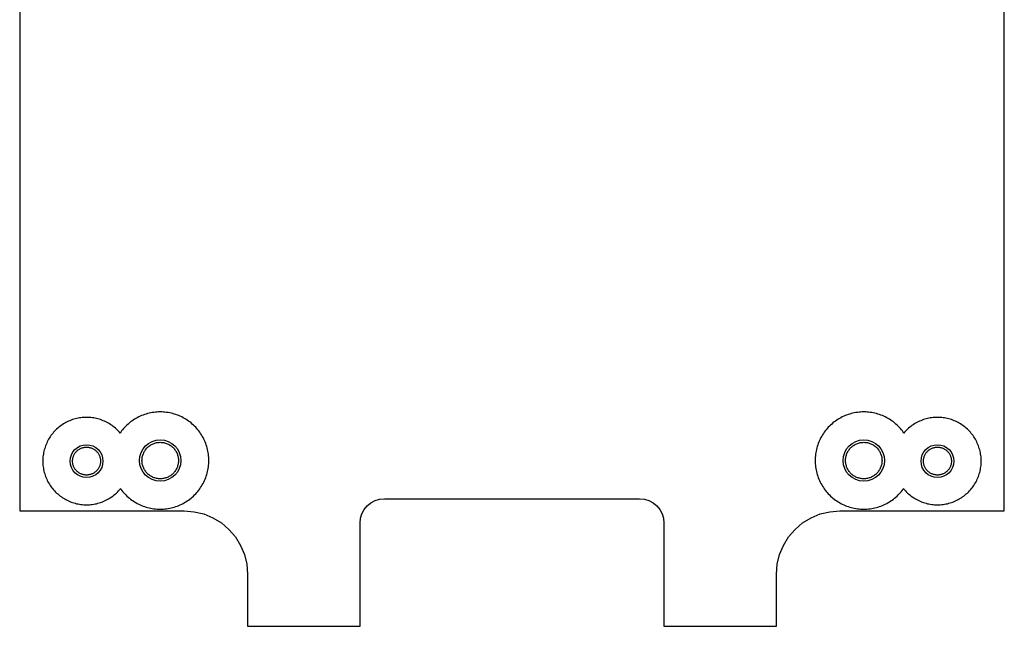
# Model space of a CAD drawing. Header units: millimetres. Extents: x 0 to 81, y 0 to 109.
# Tile 1 of 2: x 0 to 81, y 0 to 50. Entities that reach past the tile are written whole.
import ezdxf

# ---------------------------------------------------------------- set-up
doc = ezdxf.new("R2010")
doc.units = ezdxf.units.MM
for name, color, linetype in [('COPPER_REMOVE', 3, 'Continuous'), ('DRILL_2.7', 6, 'Continuous'), ('DRILL_3.4', 6, 'Continuous'), ('OUTLINE', 7, 'Continuous')]:
    doc.layers.add(name, color=color, linetype=linetype)

msp = doc.modelspace()

# ---------------------------------------------------------------- linework, layer by layer
at = {"layer": 'COPPER_REMOVE'}
for points in [[(1.969, 12.898), (1.994, 12.783), (2.023, 12.668), (2.055, 12.555), (2.091, 12.443), (2.131, 12.332), (2.174, 12.222), (2.221, 12.114), (2.271, 12.008), (2.325, 11.903), (2.382, 11.8), (2.443, 11.699), (2.507, 11.6), (2.574, 11.503), (2.644, 11.408), (2.717, 11.316), (2.793, 11.226), (2.872, 11.139), (2.954, 11.054), (3.039, 10.972), (3.126, 10.893), (3.216, 10.817), (3.308, 10.744), (3.403, 10.674), (3.5, 10.607), (3.599, 10.543), (3.7, 10.482), (3.803, 10.425), (3.908, 10.371), (4.014, 10.321), (4.122, 10.274), (4.232, 10.231), (4.343, 10.191), (4.455, 10.155), (4.568, 10.123), (4.683, 10.094), (4.798, 10.069), (4.914, 10.048), (5.03, 10.031), (5.147, 10.017), (5.265, 10.008), (5.382, 10.002), (5.5, 10), (5.618, 10.002), (5.735, 10.008), (5.853, 10.017), (5.97, 10.031), (6.086, 10.048), (6.202, 10.069), (6.317, 10.094), (6.432, 10.123), (6.545, 10.155), (6.657, 10.191), (6.768, 10.231), (6.878, 10.274), (6.986, 10.321), (7.092, 10.371), (7.197, 10.425), (7.3, 10.482), (7.401, 10.543), (7.5, 10.607), (7.597, 10.674), (7.692, 10.744), (7.784, 10.817), (7.874, 10.893), (7.961, 10.972), (8.046, 11.054), (8.128, 11.139), (8.207, 11.226), (8.283, 11.316), (8.296, 11.333), (8.309, 11.315), (8.387, 11.21), (8.468, 11.107), (8.553, 11.008), (8.641, 10.911), (8.732, 10.817), (8.826, 10.726), (8.923, 10.638), (9.022, 10.553), (9.125, 10.472), (9.23, 10.394), (9.338, 10.319), (9.448, 10.248), (9.56, 10.181), (9.674, 10.117), (9.791, 10.058), (9.909, 10.002), (10.029, 9.949), (10.151, 9.901), (10.274, 9.857), (10.399, 9.817), (10.525, 9.781), (10.652, 9.749), (10.78, 9.722), (10.908, 9.698), (11.038, 9.679), (11.168, 9.664), (11.298, 9.654), (11.429, 9.647), (11.56, 9.645), (11.691, 9.647), (11.822, 9.654), (11.952, 9.664), (12.082, 9.679), (12.212, 9.698), (12.34, 9.722), (12.468, 9.749), (12.595, 9.781), (12.721, 9.817), (12.846, 9.857), (12.969, 9.901), (13.091, 9.949), (13.211, 10.002), (13.329, 10.058), (13.446, 10.117), (13.56, 10.181), (13.672, 10.248), (13.782, 10.319), (13.89, 10.394), (13.995, 10.472), (14.098, 10.553), (14.197, 10.638), (14.294, 10.726), (14.388, 10.817), (14.479, 10.911), (14.567, 11.008), (14.652, 11.107), (14.733, 11.21), (14.811, 11.315), (14.886, 11.423), (14.957, 11.533), (15.024, 11.645), (15.088, 11.759), (15.147, 11.876), (15.203, 11.994), (15.256, 12.114), (15.304, 12.236), (15.348, 12.359), (15.388, 12.484), (15.424, 12.61), (15.456, 12.737), (15.483, 12.865), (15.507, 12.993), (15.526, 13.123), (15.541, 13.253), (15.551, 13.383), (15.558, 13.514), (15.56, 13.645), (15.558, 13.776), (15.551, 13.907), (15.541, 14.037), (15.526, 14.167), (15.507, 14.297), (15.483, 14.425), (15.456, 14.553), (15.424, 14.68), (15.388, 14.806), (15.348, 14.931), (15.304, 15.054), (15.256, 15.176), (15.203, 15.296), (15.147, 15.414), (15.088, 15.531), (15.024, 15.645), (14.957, 15.757), (14.886, 15.867), (14.811, 15.975), (14.733, 16.08), (14.652, 16.183), (14.567, 16.282), (14.479, 16.379), (14.388, 16.473), (14.294, 16.564), (14.197, 16.652), (14.098, 16.737), (13.995, 16.818), (13.89, 16.896), (13.782, 16.971), (13.672, 17.042), (13.56, 17.109), (13.446, 17.173), (13.329, 17.232), (13.211, 17.288), (13.091, 17.341), (12.969, 17.389), (12.846, 17.433), (12.721, 17.473), (12.595, 17.509), (12.468, 17.541), (12.34, 17.568), (12.212, 17.592), (12.082, 17.611), (11.952, 17.626), (11.822, 17.636), (11.691, 17.643), (11.56, 17.645), (11.429, 17.643), (11.298, 17.636), (11.168, 17.626), (11.038, 17.611), (10.908, 17.592), (10.78, 17.568), (10.652, 17.541), (10.525, 17.509), (10.399, 17.473), (10.274, 17.433), (10.151, 17.389), (10.029, 17.341), (9.909, 17.288), (9.791, 17.232), (9.674, 17.173), (9.56, 17.109), (9.448, 17.042), (9.338, 16.971), (9.23, 16.896), (9.125, 16.818), (9.022, 16.737), (8.923, 16.652), (8.826, 16.564), (8.732, 16.473), (8.641, 16.379), (8.553, 16.282), (8.468, 16.183), (8.387, 16.08), (8.309, 15.975), (8.262, 15.908), (8.207, 15.974), (8.128, 16.061), (8.046, 16.146), (7.961, 16.228), (7.874, 16.307), (7.784, 16.383), (7.692, 16.456), (7.597, 16.526), (7.5, 16.593), (7.401, 16.657), (7.3, 16.718), (7.197, 16.775), (7.092, 16.829), (6.986, 16.879), (6.878, 16.926), (6.768, 16.969), (6.657, 17.009), (6.545, 17.045), (6.432, 17.077), (6.317, 17.106), (6.202, 17.131), (6.086, 17.152), (5.97, 17.169), (5.853, 17.183), (5.735, 17.192), (5.618, 17.198), (5.5, 17.2), (5.382, 17.198), (5.265, 17.192), (5.147, 17.183), (5.03, 17.169), (4.914, 17.152), (4.798, 17.131), (4.683, 17.106), (4.568, 17.077), (4.455, 17.045), (4.343, 17.009), (4.232, 16.969), (4.122, 16.926), (4.014, 16.879), (3.908, 16.829), (3.803, 16.775), (3.7, 16.718), (3.599, 16.657), (3.5, 16.593), (3.403, 16.526), (3.308, 16.456), (3.216, 16.383), (3.126, 16.307), (3.039, 16.228), (2.954, 16.146), (2.872, 16.061), (2.793, 15.974), (2.717, 15.884), (2.644, 15.792), (2.574, 15.697), (2.507, 15.6), (2.443, 15.501), (2.382, 15.4), (2.325, 15.297), (2.271, 15.192), (2.221, 15.086), (2.174, 14.978), (2.131, 14.868), (2.091, 14.757), (2.055, 14.645), (2.023, 14.532), (1.994, 14.417), (1.969, 14.302), (1.948, 14.186), (1.931, 14.07), (1.917, 13.953), (1.908, 13.835), (1.902, 13.718), (1.9, 13.6), (1.902, 13.482), (1.908, 13.365), (1.917, 13.247), (1.931, 13.13), (1.948, 13.014), (1.969, 12.898)], [(72.954, 11.054), (73.039, 10.972), (73.126, 10.893), (73.216, 10.817), (73.308, 10.744), (73.403, 10.674), (73.5, 10.607), (73.599, 10.543), (73.7, 10.482), (73.803, 10.425), (73.908, 10.371), (74.014, 10.321), (74.122, 10.274), (74.232, 10.231), (74.343, 10.191), (74.455, 10.155), (74.568, 10.123), (74.683, 10.094), (74.798, 10.069), (74.914, 10.048), (75.03, 10.031), (75.147, 10.017), (75.265, 10.008), (75.382, 10.002), (75.5, 10), (75.618, 10.002), (75.735, 10.008), (75.853, 10.017), (75.97, 10.031), (76.086, 10.048), (76.202, 10.069), (76.317, 10.094), (76.432, 10.123), (76.545, 10.155), (76.657, 10.191), (76.768, 10.231), (76.878, 10.274), (76.986, 10.321), (77.092, 10.371), (77.197, 10.425), (77.3, 10.482), (77.401, 10.543), (77.5, 10.607), (77.597, 10.674), (77.692, 10.744), (77.784, 10.817), (77.874, 10.893), (77.961, 10.972), (78.046, 11.054), (78.128, 11.139), (78.207, 11.226), (78.283, 11.316), (78.356, 11.408), (78.426, 11.503), (78.493, 11.6), (78.557, 11.699), (78.618, 11.8), (78.675, 11.903), (78.729, 12.008), (78.779, 12.114), (78.826, 12.222), (78.869, 12.332), (78.909, 12.443), (78.945, 12.555), (78.977, 12.668), (79.006, 12.783), (79.031, 12.898), (79.052, 13.014), (79.069, 13.13), (79.083, 13.247), (79.092, 13.365), (79.098, 13.482), (79.1, 13.6), (79.098, 13.718), (79.092, 13.835), (79.083, 13.953), (79.069, 14.07), (79.052, 14.186), (79.031, 14.302), (79.006, 14.417), (78.977, 14.532), (78.945, 14.645), (78.909, 14.757), (78.869, 14.868), (78.826, 14.978), (78.779, 15.086), (78.729, 15.192), (78.675, 15.297), (78.618, 15.4), (78.557, 15.501), (78.493, 15.6), (78.426, 15.697), (78.356, 15.792), (78.283, 15.884), (78.207, 15.974), (78.128, 16.061), (78.046, 16.146), (77.961, 16.228), (77.874, 16.307), (77.784, 16.383), (77.692, 16.456), (77.597, 16.526), (77.5, 16.593), (77.401, 16.657), (77.3, 16.718), (77.197, 16.775), (77.092, 16.829), (76.986, 16.879), (76.878, 16.926), (76.768, 16.969), (76.657, 17.009), (76.545, 17.045), (76.432, 17.077), (76.317, 17.106), (76.202, 17.131), (76.086, 17.152), (75.97, 17.169), (75.853, 17.183), (75.735, 17.192), (75.618, 17.198), (75.5, 17.2), (75.382, 17.198), (75.265, 17.192), (75.147, 17.183), (75.03, 17.169), (74.914, 17.152), (74.798, 17.131), (74.683, 17.106), (74.568, 17.077), (74.455, 17.045), (74.343, 17.009), (74.232, 16.969), (74.122, 16.926), (74.014, 16.879), (73.908, 16.829), (73.803, 16.775), (73.7, 16.718), (73.599, 16.657), (73.5, 16.593), (73.403, 16.526), (73.308, 16.456), (73.216, 16.383), (73.126, 16.307), (73.039, 16.228), (72.954, 16.146), (72.872, 16.061), (72.793, 15.974), (72.738, 15.908), (72.691, 15.975), (72.613, 16.08), (72.532, 16.183), (72.447, 16.282), (72.359, 16.379), (72.268, 16.473), (72.174, 16.564), (72.077, 16.652), (71.978, 16.737), (71.875, 16.818), (71.77, 16.896), (71.662, 16.971), (71.552, 17.042), (71.44, 17.109), (71.326, 17.173), (71.209, 17.232), (71.091, 17.288), (70.971, 17.341), (70.849, 17.389), (70.726, 17.433), (70.601, 17.473), (70.475, 17.509), (70.348, 17.541), (70.22, 17.568), (70.092, 17.592), (69.962, 17.611), (69.832, 17.626), (69.702, 17.636), (69.571, 17.643), (69.44, 17.645), (69.309, 17.643), (69.178, 17.636), (69.048, 17.626), (68.918, 17.611), (68.788, 17.592), (68.66, 17.568), (68.532, 17.541), (68.405, 17.509), (68.279, 17.473), (68.154, 17.433), (68.031, 17.389), (67.909, 17.341), (67.789, 17.288), (67.671, 17.232), (67.554, 17.173), (67.44, 17.109), (67.328, 17.042), (67.218, 16.971), (67.11, 16.896), (67.005, 16.818), (66.902, 16.737), (66.803, 16.652), (66.706, 16.564), (66.612, 16.473), (66.521, 16.379), (66.433, 16.282), (66.348, 16.183), (66.267, 16.08), (66.189, 15.975), (66.114, 15.867), (66.043, 15.757), (65.976, 15.645), (65.912, 15.531), (65.853, 15.414), (65.797, 15.296), (65.744, 15.176), (65.696, 15.054), (65.652, 14.931), (65.612, 14.806), (65.576, 14.68), (65.544, 14.553), (65.517, 14.425), (65.493, 14.297), (65.474, 14.167), (65.459, 14.037), (65.449, 13.907), (65.442, 13.776), (65.44, 13.645), (65.442, 13.514), (65.449, 13.383), (65.459, 13.253), (65.474, 13.123), (65.493, 12.993), (65.517, 12.865), (65.544, 12.737), (65.576, 12.61), (65.612, 12.484), (65.652, 12.359), (65.696, 12.236), (65.744, 12.114), (65.797, 11.994), (65.853, 11.876), (65.912, 11.759), (65.976, 11.645), (66.043, 11.533), (66.114, 11.423), (66.189, 11.315), (66.267, 11.21), (66.348, 11.107), (66.433, 11.008), (66.521, 10.911), (66.612, 10.817), (66.706, 10.726), (66.803, 10.638), (66.902, 10.553), (67.005, 10.472), (67.11, 10.394), (67.218, 10.319), (67.328, 10.248), (67.44, 10.181), (67.554, 10.117), (67.671, 10.058), (67.789, 10.002), (67.909, 9.949), (68.031, 9.901), (68.154, 9.857), (68.279, 9.817), (68.405, 9.781), (68.532, 9.749), (68.66, 9.722), (68.788, 9.698), (68.918, 9.679), (69.048, 9.664), (69.178, 9.654), (69.309, 9.647), (69.44, 9.645), (69.571, 9.647), (69.702, 9.654), (69.832, 9.664), (69.962, 9.679), (70.092, 9.698), (70.22, 9.722), (70.348, 9.749), (70.475, 9.781), (70.601, 9.817), (70.726, 9.857), (70.849, 9.901), (70.971, 9.949), (71.091, 10.002), (71.209, 10.058), (71.326, 10.117), (71.44, 10.181), (71.552, 10.248), (71.662, 10.319), (71.77, 10.394), (71.875, 10.472), (71.978, 10.553), (72.077, 10.638), (72.174, 10.726), (72.268, 10.817), (72.359, 10.911), (72.447, 11.008), (72.532, 11.107), (72.613, 11.21), (72.691, 11.315), (72.704, 11.333), (72.717, 11.316), (72.793, 11.226), (72.872, 11.139), (72.954, 11.054)], [(4.4, 13.934), (4.417, 13.987), (4.438, 14.04), (4.46, 14.092), (4.486, 14.142), (4.514, 14.191), (4.544, 14.239), (4.576, 14.285), (4.611, 14.33), (4.648, 14.372), (4.687, 14.413), (4.728, 14.452), (4.77, 14.489), (4.815, 14.524), (4.861, 14.556), (4.909, 14.586), (4.958, 14.614), (5.008, 14.64), (5.06, 14.662), (5.113, 14.683), (5.166, 14.7), (5.221, 14.716), (5.276, 14.728), (5.331, 14.738), (5.387, 14.744), (5.444, 14.749), (5.5, 14.75), (5.556, 14.749), (5.613, 14.744), (5.669, 14.738), (5.724, 14.728), (5.779, 14.716), (5.834, 14.7), (5.887, 14.683), (5.94, 14.662), (5.992, 14.64), (6.042, 14.614), (6.091, 14.586), (6.139, 14.556), (6.185, 14.524), (6.23, 14.489), (6.272, 14.452), (6.313, 14.413), (6.352, 14.372), (6.389, 14.33), (6.424, 14.285), (6.456, 14.239), (6.486, 14.191), (6.514, 14.142), (6.54, 14.092), (6.562, 14.04), (6.583, 13.987), (6.6, 13.934), (6.616, 13.879), (6.628, 13.824), (6.638, 13.769), (6.644, 13.713), (6.649, 13.656), (6.65, 13.6), (6.649, 13.544), (6.644, 13.487), (6.638, 13.431), (6.628, 13.376), (6.616, 13.321), (6.6, 13.266), (6.583, 13.213), (6.562, 13.16), (6.54, 13.108), (6.514, 13.058), (6.486, 13.009), (6.456, 12.961), (6.424, 12.915), (6.389, 12.87), (6.352, 12.828), (6.313, 12.787), (6.272, 12.748), (6.23, 12.711), (6.185, 12.676), (6.139, 12.644), (6.091, 12.614), (6.042, 12.586), (5.992, 12.56), (5.94, 12.538), (5.887, 12.517), (5.834, 12.5), (5.779, 12.484), (5.724, 12.472), (5.669, 12.462), (5.613, 12.456), (5.556, 12.451), (5.5, 12.45), (5.444, 12.451), (5.387, 12.456), (5.331, 12.462), (5.276, 12.472), (5.221, 12.484), (5.166, 12.5), (5.113, 12.517), (5.06, 12.538), (5.008, 12.56), (4.958, 12.586), (4.909, 12.614), (4.861, 12.644), (4.815, 12.676), (4.77, 12.711), (4.728, 12.748), (4.687, 12.787), (4.648, 12.828), (4.611, 12.87), (4.576, 12.915), (4.544, 12.961), (4.514, 13.009), (4.486, 13.058), (4.46, 13.108), (4.438, 13.16), (4.417, 13.213), (4.4, 13.266), (4.384, 13.321), (4.372, 13.376), (4.362, 13.431), (4.356, 13.487), (4.351, 13.544), (4.35, 13.6), (4.351, 13.656), (4.356, 13.713), (4.362, 13.769), (4.372, 13.824), (4.384, 13.879), (4.4, 13.934)], [(10.125, 14.08), (10.148, 14.15), (10.174, 14.219), (10.204, 14.286), (10.237, 14.352), (10.273, 14.416), (10.313, 14.478), (10.355, 14.539), (10.4, 14.597), (10.449, 14.652), (10.499, 14.706), (10.553, 14.756), (10.608, 14.805), (10.666, 14.85), (10.727, 14.892), (10.789, 14.932), (10.853, 14.968), (10.919, 15.001), (10.986, 15.031), (11.055, 15.057), (11.125, 15.08), (11.196, 15.1), (11.267, 15.116), (11.34, 15.129), (11.413, 15.138), (11.486, 15.143), (11.56, 15.145), (11.634, 15.143), (11.707, 15.138), (11.78, 15.129), (11.853, 15.116), (11.924, 15.1), (11.995, 15.08), (12.065, 15.057), (12.134, 15.031), (12.201, 15.001), (12.267, 14.968), (12.331, 14.932), (12.393, 14.892), (12.454, 14.85), (12.512, 14.805), (12.567, 14.756), (12.621, 14.706), (12.671, 14.652), (12.72, 14.597), (12.765, 14.539), (12.807, 14.478), (12.847, 14.416), (12.883, 14.352), (12.916, 14.286), (12.946, 14.219), (12.972, 14.15), (12.995, 14.08), (13.015, 14.009), (13.031, 13.938), (13.044, 13.865), (13.053, 13.792), (13.058, 13.719), (13.06, 13.645), (13.058, 13.571), (13.053, 13.498), (13.044, 13.425), (13.031, 13.352), (13.015, 13.281), (12.995, 13.21), (12.972, 13.14), (12.946, 13.071), (12.916, 13.004), (12.883, 12.938), (12.847, 12.874), (12.807, 12.812), (12.765, 12.751), (12.72, 12.693), (12.671, 12.638), (12.621, 12.584), (12.567, 12.534), (12.512, 12.485), (12.454, 12.44), (12.393, 12.398), (12.331, 12.358), (12.267, 12.322), (12.201, 12.289), (12.134, 12.259), (12.065, 12.233), (11.995, 12.21), (11.924, 12.19), (11.853, 12.174), (11.78, 12.161), (11.707, 12.152), (11.634, 12.147), (11.56, 12.145), (11.486, 12.147), (11.413, 12.152), (11.34, 12.161), (11.267, 12.174), (11.196, 12.19), (11.125, 12.21), (11.055, 12.233), (10.986, 12.259), (10.919, 12.289), (10.853, 12.322), (10.789, 12.358), (10.727, 12.398), (10.666, 12.44), (10.608, 12.485), (10.553, 12.534), (10.499, 12.584), (10.449, 12.638), (10.4, 12.693), (10.355, 12.751), (10.313, 12.812), (10.273, 12.874), (10.237, 12.938), (10.204, 13.004), (10.174, 13.071), (10.148, 13.14), (10.125, 13.21), (10.105, 13.281), (10.089, 13.352), (10.076, 13.425), (10.067, 13.498), (10.062, 13.571), (10.06, 13.645), (10.062, 13.719), (10.067, 13.792), (10.076, 13.865), (10.089, 13.938), (10.105, 14.009), (10.125, 14.08)], [(67.985, 14.009), (68.005, 14.08), (68.028, 14.15), (68.054, 14.219), (68.084, 14.286), (68.117, 14.352), (68.153, 14.416), (68.193, 14.478), (68.235, 14.539), (68.28, 14.597), (68.329, 14.652), (68.379, 14.706), (68.433, 14.756), (68.488, 14.805), (68.546, 14.85), (68.607, 14.892), (68.669, 14.932), (68.733, 14.968), (68.799, 15.001), (68.866, 15.031), (68.935, 15.057), (69.005, 15.08), (69.076, 15.1), (69.147, 15.116), (69.22, 15.129), (69.293, 15.138), (69.366, 15.143), (69.44, 15.145), (69.514, 15.143), (69.587, 15.138), (69.66, 15.129), (69.733, 15.116), (69.804, 15.1), (69.875, 15.08), (69.945, 15.057), (70.014, 15.031), (70.081, 15.001), (70.147, 14.968), (70.211, 14.932), (70.273, 14.892), (70.334, 14.85), (70.392, 14.805), (70.447, 14.756), (70.501, 14.706), (70.551, 14.652), (70.6, 14.597), (70.645, 14.539), (70.687, 14.478), (70.727, 14.416), (70.763, 14.352), (70.796, 14.286), (70.826, 14.219), (70.852, 14.15), (70.875, 14.08), (70.895, 14.009), (70.911, 13.938), (70.924, 13.865), (70.933, 13.792), (70.938, 13.719), (70.94, 13.645), (70.938, 13.571), (70.933, 13.498), (70.924, 13.425), (70.911, 13.352), (70.895, 13.281), (70.875, 13.21), (70.852, 13.14), (70.826, 13.071), (70.796, 13.004), (70.763, 12.938), (70.727, 12.874), (70.687, 12.812), (70.645, 12.751), (70.6, 12.693), (70.551, 12.638), (70.501, 12.584), (70.447, 12.534), (70.392, 12.485), (70.334, 12.44), (70.273, 12.398), (70.211, 12.358), (70.147, 12.322), (70.081, 12.289), (70.014, 12.259), (69.945, 12.233), (69.875, 12.21), (69.804, 12.19), (69.733, 12.174), (69.66, 12.161), (69.587, 12.152), (69.514, 12.147), (69.44, 12.145), (69.366, 12.147), (69.293, 12.152), (69.22, 12.161), (69.147, 12.174), (69.076, 12.19), (69.005, 12.21), (68.935, 12.233), (68.866, 12.259), (68.799, 12.289), (68.733, 12.322), (68.669, 12.358), (68.607, 12.398), (68.546, 12.44), (68.488, 12.485), (68.433, 12.534), (68.379, 12.584), (68.329, 12.638), (68.28, 12.693), (68.235, 12.751), (68.193, 12.812), (68.153, 12.874), (68.117, 12.938), (68.084, 13.004), (68.054, 13.071), (68.028, 13.14), (68.005, 13.21), (67.985, 13.281), (67.969, 13.352), (67.956, 13.425), (67.947, 13.498), (67.942, 13.571), (67.94, 13.645), (67.942, 13.719), (67.947, 13.792), (67.956, 13.865), (67.969, 13.938), (67.985, 14.009)], [(74.384, 13.879), (74.4, 13.934), (74.417, 13.987), (74.438, 14.04), (74.46, 14.092), (74.486, 14.142), (74.514, 14.191), (74.544, 14.239), (74.576, 14.285), (74.611, 14.33), (74.648, 14.372), (74.687, 14.413), (74.728, 14.452), (74.77, 14.489), (74.815, 14.524), (74.861, 14.556), (74.909, 14.586), (74.958, 14.614), (75.008, 14.64), (75.06, 14.662), (75.113, 14.683), (75.166, 14.7), (75.221, 14.716), (75.276, 14.728), (75.331, 14.738), (75.387, 14.744), (75.444, 14.749), (75.5, 14.75), (75.556, 14.749), (75.613, 14.744), (75.669, 14.738), (75.724, 14.728), (75.779, 14.716), (75.834, 14.7), (75.887, 14.683), (75.94, 14.662), (75.992, 14.64), (76.042, 14.614), (76.091, 14.586), (76.139, 14.556), (76.185, 14.524), (76.23, 14.489), (76.272, 14.452), (76.313, 14.413), (76.352, 14.372), (76.389, 14.33), (76.424, 14.285), (76.456, 14.239), (76.486, 14.191), (76.514, 14.142), (76.54, 14.092), (76.562, 14.04), (76.583, 13.987), (76.6, 13.934), (76.616, 13.879), (76.628, 13.824), (76.638, 13.769), (76.644, 13.713), (76.649, 13.656), (76.65, 13.6), (76.649, 13.544), (76.644, 13.487), (76.638, 13.431), (76.628, 13.376), (76.616, 13.321), (76.6, 13.266), (76.583, 13.213), (76.562, 13.16), (76.54, 13.108), (76.514, 13.058), (76.486, 13.009), (76.456, 12.961), (76.424, 12.915), (76.389, 12.87), (76.352, 12.828), (76.313, 12.787), (76.272, 12.748), (76.23, 12.711), (76.185, 12.676), (76.139, 12.644), (76.091, 12.614), (76.042, 12.586), (75.992, 12.56), (75.94, 12.538), (75.887, 12.517), (75.834, 12.5), (75.779, 12.484), (75.724, 12.472), (75.669, 12.462), (75.613, 12.456), (75.556, 12.451), (75.5, 12.45), (75.444, 12.451), (75.387, 12.456), (75.331, 12.462), (75.276, 12.472), (75.221, 12.484), (75.166, 12.5), (75.113, 12.517), (75.06, 12.538), (75.008, 12.56), (74.958, 12.586), (74.909, 12.614), (74.861, 12.644), (74.815, 12.676), (74.77, 12.711), (74.728, 12.748), (74.687, 12.787), (74.648, 12.828), (74.611, 12.87), (74.576, 12.915), (74.544, 12.961), (74.514, 13.009), (74.486, 13.058), (74.46, 13.108), (74.438, 13.16), (74.417, 13.213), (74.4, 13.266), (74.384, 13.321), (74.372, 13.376), (74.362, 13.431), (74.356, 13.487), (74.351, 13.544), (74.35, 13.6), (74.351, 13.656), (74.356, 13.713), (74.362, 13.769), (74.372, 13.824), (74.384, 13.879)]]:
    msp.add_lwpolyline(points, close=True, dxfattribs=at)
at = {"layer": 'DRILL_2.7'}
for centre in [(5.5, 13.6), (75.5, 13.6)]:
    msp.add_circle(centre, 1.35, dxfattribs=at)
at = {"layer": 'DRILL_3.4'}
for centre in [(11.56, 13.645), (69.44, 13.645)]:
    msp.add_circle(centre, 1.7, dxfattribs=at)
at = {"layer": 'OUTLINE'}
msp.add_lwpolyline([(0, 96.5), (0, 9.5), (13.54, 9.5), (14.354, 9.436), (15.147, 9.245), (15.901, 8.933), (16.596, 8.507), (17.217, 7.977), (17.747, 7.356), (18.173, 6.661), (18.485, 5.907), (18.676, 5.113), (18.74, 4.3), (18.74, 0), (28, 0), (28, 8.5), (28.038, 8.89), (28.152, 9.265), (28.337, 9.611), (28.586, 9.914), (28.889, 10.163), (29.235, 10.348), (29.61, 10.461), (30, 10.5), (51, 10.5), (51.39, 10.461), (51.765, 10.348), (52.111, 10.163), (52.414, 9.914), (52.663, 9.611), (52.848, 9.265), (52.962, 8.89), (53, 8.5), (53, 0), (62.26, 0), (62.26, 4.3), (62.324, 5.113), (62.515, 5.907), (62.827, 6.661), (63.253, 7.356), (63.783, 7.977), (64.404, 8.507), (65.099, 8.933), (65.853, 9.245), (66.646, 9.436), (67.46, 9.5), (81, 9.5), (81, 96.5)], dxfattribs=at)

doc.saveas('drawing.dxf')
